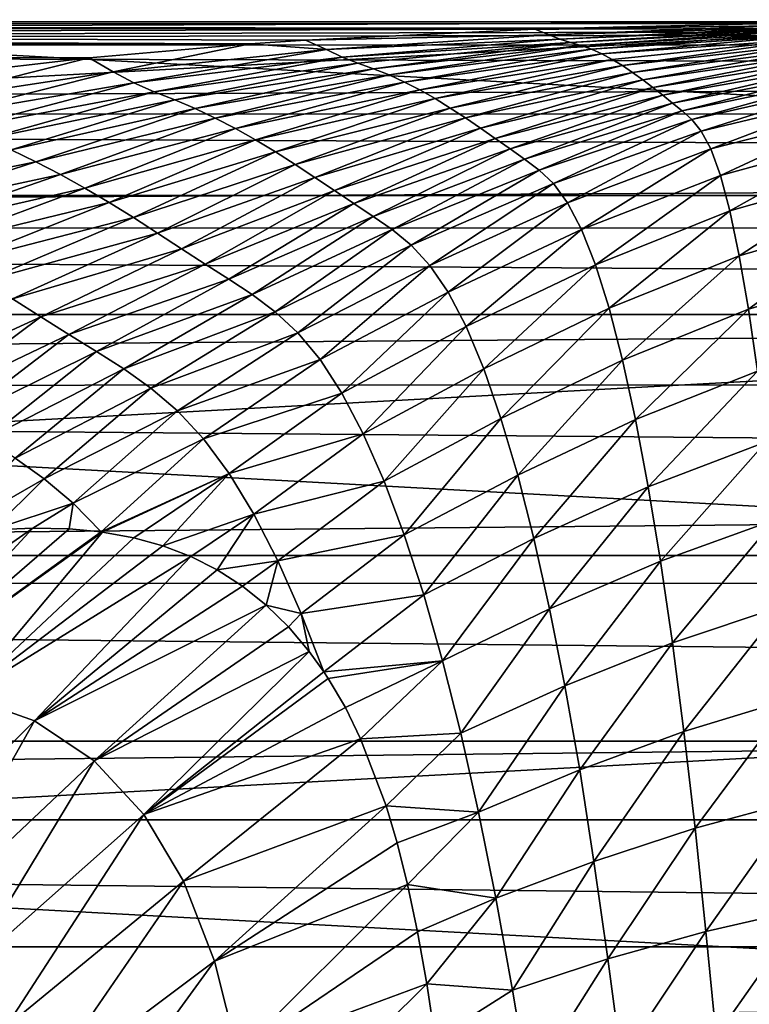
# Model space of a CAD drawing. Header units: metres. Extents: x -139 to 106, y -189 to 40.
# Tile 96 of 256: x -82.74 to -78.14, y 13.81 to 20.01. Entities that reach past the tile are written whole.
import ezdxf

# ---------------------------------------------------------------- set-up
doc = ezdxf.new("R2010")
doc.units = ezdxf.units.M
doc.layers.add('solid_153_ABGANG1_SW0003', color=7, linetype='CONTINUOUS')

msp = doc.modelspace()

# ---------------------------------------------------------------- linework, layer by layer
at = {"layer": 'solid_153_ABGANG1_SW0003'}
for points in [[(-58.692417, 20.955666, 5.037949), (-94.307564, 20.955683, 5.037949), (-96.469521, 18.906826, 5.037949)], [(-56.530457, 18.906807, 5.037949), (-58.692417, 20.955666, 5.037949), (-96.469521, 18.906826, 5.037949)], [(-100.382797, 18.155224, -5.962051), (-98.27993, 20.630913, -5.962051), (-52.617207, 18.155224, -5.962051)], [(-98.27993, 20.630913, -5.962051), (-54.72007, 20.630913, -5.962051), (-52.617207, 18.155224, -5.962051)], [(-116.999969, 19.854172, 78.473495), (-47.66711, 19.999994, 76.062981), (-62.083179, 19.999994, 76.062943)], [(-47.66711, 19.964281, 77.257454), (-47.66711, 19.999994, 76.062981), (-116.999969, 19.854172, 78.473495)], [(-116.999969, 19.854172, 78.473495), (-62.083179, 19.999994, 76.062943), (-76.500114, 19.999994, 76.063034)], [(-116.999969, 19.999994, 76.062767), (-76.500114, 19.999994, 76.063034), (-78.09391, 19.988132, 75.374069)], [(-116.999969, 19.999994, 76.062767), (-116.999969, 19.854172, 78.473495), (-76.500114, 19.999994, 76.063034)], [(-116.999969, 19.999994, 76.062767), (-78.09391, 19.988132, 75.374069), (-79.270912, 19.961172, 74.81723)], [(-116.999969, 19.999994, 76.062767), (-79.270912, 19.961172, 74.81723), (-79.493187, 19.95392, 74.706001)], [(-116.999969, 19.999994, 76.062767), (-79.493187, 19.95392, 74.706001), (-80.940079, 19.885185, 73.922867)], [(-116.999969, 19.999994, 76.062767), (-80.940079, 19.885185, 73.922867), (-81.287941, 19.861908, 73.716621)], [(-116.999969, 19.854172, 73.652031), (-116.999969, 19.999994, 76.062767), (-81.287941, 19.861908, 73.716621)], [(-79.270912, 19.961172, 74.81723), (-78.09391, 19.988132, 75.374069), (-77.95578, 19.974728, 74.626785)], [(-47.66711, 19.856104, 78.457535), (-47.66711, 19.964281, 77.257454), (-116.999969, 19.854172, 78.473495)], [(-80.940079, 19.885185, 73.922867), (-79.493187, 19.95392, 74.706001), (-79.403053, 19.919352, 73.959435)], [(-79.493187, 19.95392, 74.706001), (-79.270912, 19.961172, 74.81723), (-77.95578, 19.974728, 74.626785)], [(-79.403053, 19.919352, 73.959435), (-79.493187, 19.95392, 74.706001), (-77.95578, 19.974728, 74.626785)], [(-79.403053, 19.919352, 73.959435), (-77.95578, 19.974728, 74.626785), (-77.921944, 19.963289, 73.83075)], [(-79.335754, 19.892052, 73.199852), (-79.403053, 19.919352, 73.959435), (-77.921944, 19.963289, 73.83075)], [(-79.335754, 19.892052, 73.199852), (-77.921944, 19.963289, 73.83075), (-77.888313, 19.954378, 73.034172)], [(-79.268814, 19.871229, 72.43911), (-79.335754, 19.892052, 73.199852), (-77.888313, 19.954378, 73.034172)], [(-79.268814, 19.871229, 72.43911), (-77.888313, 19.954378, 73.034172), (-77.854919, 19.944862, 72.237038)], [(-79.202271, 19.851585, 71.677216), (-79.268814, 19.871229, 72.43911), (-77.854919, 19.944862, 72.237038)], [(-79.202271, 19.851585, 71.677216), (-77.854919, 19.944862, 72.237038), (-77.821793, 19.931725, 71.439316)], [(-79.136169, 19.828001, 70.914162), (-79.202271, 19.851585, 71.677216), (-77.821793, 19.931725, 71.439316)], [(-79.136169, 19.828001, 70.914162), (-77.821793, 19.931725, 71.439316), (-77.788963, 19.913754, 70.641045)], [(-116.999969, 19.854172, 73.652031), (-81.287941, 19.861908, 73.716621), (-82.304886, 19.773722, 73.06282)], [(-82.152893, 19.686094, 72.403473), (-82.304886, 19.773722, 73.06282), (-81.287941, 19.861908, 73.716621)], [(-82.152893, 19.686094, 72.403473), (-81.287941, 19.861908, 73.716621), (-80.807739, 19.825407, 73.224258)], [(-81.287941, 19.861908, 73.716621), (-80.940079, 19.885185, 73.922867), (-80.807739, 19.825407, 73.224258)], [(-80.807739, 19.825407, 73.224258), (-80.940079, 19.885185, 73.922867), (-79.403053, 19.919352, 73.959435)], [(-80.807739, 19.825407, 73.224258), (-79.403053, 19.919352, 73.959435), (-79.335754, 19.892052, 73.199852)], [(-80.708206, 19.77754, 72.503319), (-80.807739, 19.825407, 73.224258), (-79.335754, 19.892052, 73.199852)], [(-80.708206, 19.77754, 72.503319), (-79.335754, 19.892052, 73.199852), (-79.268814, 19.871229, 72.43911)], [(-80.609146, 19.739397, 71.780441), (-80.708206, 19.77754, 72.503319), (-79.268814, 19.871229, 72.43911)], [(-80.510597, 19.704309, 71.05571), (-80.609146, 19.739397, 71.780441), (-79.268814, 19.871229, 72.43911)], [(-80.510597, 19.704309, 71.05571), (-79.268814, 19.871229, 72.43911), (-79.202271, 19.851585, 71.677216)], [(-79.070541, 19.7985, 70.150002), (-79.136169, 19.828001, 70.914162), (-77.788963, 19.913754, 70.641045)], [(-79.070541, 19.7985, 70.150002), (-77.788963, 19.913754, 70.641045), (-77.756424, 19.891287, 69.842331)], [(-79.005371, 19.763754, 69.384827), (-79.070541, 19.7985, 70.150002), (-77.756424, 19.891287, 69.842331)], [(-78.940659, 19.72451, 68.618721), (-79.005371, 19.763754, 69.384827), (-77.756424, 19.891287, 69.842331)], [(-78.940659, 19.72451, 68.618721), (-77.756424, 19.891287, 69.842331), (-77.72419, 19.86471, 69.043259)], [(-78.876411, 19.681522, 67.851776), (-78.940659, 19.72451, 68.618721), (-77.72419, 19.86471, 69.043259)], [(-78.876411, 19.681522, 67.851776), (-77.72419, 19.86471, 69.043259), (-77.692245, 19.834406, 68.243942)], [(-47.66711, 19.674835, 79.65451), (-47.66711, 19.856104, 78.457535), (-116.999969, 19.854172, 78.473495)], [(-116.999969, 19.854172, 73.652031), (-82.304886, 19.773722, 73.06282), (-82.88195, 19.70742, 72.654343)], [(-47.66711, 19.674835, 79.65451), (-116.999969, 19.854172, 78.473495), (-116.999969, 19.418831, 80.849075)], [(-82.022797, 19.616837, 71.724045), (-82.152893, 19.686094, 72.403473), (-80.807739, 19.825407, 73.224258)], [(-82.022797, 19.616837, 71.724045), (-80.807739, 19.825407, 73.224258), (-80.708206, 19.77754, 72.503319)], [(-80.412613, 19.665829, 70.329239), (-80.510597, 19.704309, 71.05571), (-79.202271, 19.851585, 71.677216)], [(-80.412613, 19.665829, 70.329239), (-79.202271, 19.851585, 71.677216), (-79.136169, 19.828001, 70.914162)], [(-80.315193, 19.621296, 69.601128), (-80.412613, 19.665829, 70.329239), (-79.136169, 19.828001, 70.914162)], [(-80.315193, 19.621296, 69.601128), (-79.136169, 19.828001, 70.914162), (-79.070541, 19.7985, 70.150002)], [(-80.21833, 19.571281, 68.871483), (-80.315193, 19.621296, 69.601128), (-79.070541, 19.7985, 70.150002)], [(-80.21833, 19.571281, 68.871483), (-79.070541, 19.7985, 70.150002), (-79.005371, 19.763754, 69.384827)], [(-78.81263, 19.635571, 67.083923), (-78.876411, 19.681522, 67.851776), (-77.692245, 19.834406, 68.243942)], [(-78.81263, 19.635571, 67.083923), (-77.692245, 19.834406, 68.243942), (-77.660606, 19.800882, 67.444298)], [(-78.749374, 19.587523, 66.314598), (-78.81263, 19.635571, 67.083923), (-77.660606, 19.800882, 67.444298)], [(-78.749374, 19.587523, 66.314598), (-77.660606, 19.800882, 67.444298), (-77.629311, 19.764997, 66.643822)], [(-83.425232, 19.492002, 71.485916), (-82.304886, 19.773722, 73.06282), (-82.152893, 19.686094, 72.403473)], [(-83.425232, 19.492002, 71.485916), (-82.88195, 19.70742, 72.654343), (-82.304886, 19.773722, 73.06282)], [(-81.893295, 19.560175, 71.04158), (-82.022797, 19.616837, 71.724045), (-80.708206, 19.77754, 72.503319)], [(-81.893295, 19.560175, 71.04158), (-80.708206, 19.77754, 72.503319), (-80.609146, 19.739397, 71.780441)], [(-81.764412, 19.508404, 70.356422), (-81.893295, 19.560175, 71.04158), (-80.609146, 19.739397, 71.780441)], [(-81.764412, 19.508404, 70.356422), (-80.609146, 19.739397, 71.780441), (-80.510597, 19.704309, 71.05571)], [(-80.122025, 19.516462, 68.140396), (-80.21833, 19.571281, 68.871483), (-79.005371, 19.763754, 69.384827)], [(-80.122025, 19.516462, 68.140396), (-79.005371, 19.763754, 69.384827), (-78.940659, 19.72451, 68.618721)], [(-78.686714, 19.538265, 65.543121), (-78.749374, 19.587523, 66.314598), (-77.629311, 19.764997, 66.643822)], [(-78.686714, 19.538265, 65.543121), (-77.629311, 19.764997, 66.643822), (-77.598389, 19.727669, 65.841888)], [(-47.66711, 19.42107, 80.839981), (-47.66711, 19.674835, 79.65451), (-116.999969, 19.418831, 80.849075)], [(-83.266693, 19.403187, 70.851601), (-83.425232, 19.492002, 71.485916), (-82.152893, 19.686094, 72.403473)], [(-83.266693, 19.403187, 70.851601), (-82.152893, 19.686094, 72.403473), (-82.022797, 19.616837, 71.724045)], [(-81.636192, 19.454031, 69.668915), (-81.764412, 19.508404, 70.356422), (-80.510597, 19.704309, 71.05571)], [(-81.636192, 19.454031, 69.668915), (-80.510597, 19.704309, 71.05571), (-80.412613, 19.665829, 70.329239)], [(-80.026253, 19.457508, 67.407982), (-80.122025, 19.516462, 68.140396), (-78.940659, 19.72451, 68.618721)], [(-80.026253, 19.457508, 67.407982), (-78.940659, 19.72451, 68.618721), (-78.876411, 19.681522, 67.851776)], [(-79.931038, 19.395205, 66.674156), (-80.026253, 19.457508, 67.407982), (-78.876411, 19.681522, 67.851776)], [(-79.931038, 19.395205, 66.674156), (-78.876411, 19.681522, 67.851776), (-78.81263, 19.635571, 67.083923)], [(-78.624718, 19.488686, 64.768845), (-78.686714, 19.538265, 65.543121), (-77.598389, 19.727669, 65.841888)], [(-78.624718, 19.488686, 64.768845), (-77.598389, 19.727669, 65.841888), (-77.567879, 19.689821, 65.037903)], [(-78.563454, 19.439291, 63.991276), (-78.624718, 19.488686, 64.768845), (-77.567879, 19.689821, 65.037903)], [(-78.563454, 19.439291, 63.991276), (-77.567879, 19.689821, 65.037903), (-77.537819, 19.65209, 64.231407)], [(-83.108894, 19.329605, 70.212791), (-83.266693, 19.403187, 70.851601), (-82.022797, 19.616837, 71.724045)], [(-83.108894, 19.329605, 70.212791), (-82.022797, 19.616837, 71.724045), (-81.893295, 19.560175, 71.04158)], [(-81.508629, 19.393719, 68.979286), (-81.636192, 19.454031, 69.668915), (-80.412613, 19.665829, 70.329239)], [(-81.508629, 19.393719, 68.979286), (-80.412613, 19.665829, 70.329239), (-80.315193, 19.621296, 69.601128)], [(-81.381699, 19.327841, 68.287659), (-81.508629, 19.393719, 68.979286), (-80.315193, 19.621296, 69.601128)], [(-81.381699, 19.327841, 68.287659), (-80.315193, 19.621296, 69.601128), (-80.21833, 19.571281, 68.871483)], [(-79.836441, 19.330656, 65.938332), (-79.931038, 19.395205, 66.674156), (-78.81263, 19.635571, 67.083923)], [(-79.836441, 19.330656, 65.938332), (-78.81263, 19.635571, 67.083923), (-78.749374, 19.587523, 66.314598)], [(-78.502975, 19.385365, 63.211998), (-78.563454, 19.439291, 63.991276), (-77.537819, 19.65209, 64.231407)], [(-78.502975, 19.385365, 63.211998), (-77.537819, 19.65209, 64.231407), (-77.50824, 19.61072, 63.423855)], [(-82.951851, 19.262575, 69.570244), (-83.108894, 19.329605, 70.212791), (-81.893295, 19.560175, 71.04158)], [(-82.951851, 19.262575, 69.570244), (-81.893295, 19.560175, 71.04158), (-81.764412, 19.508404, 70.356422)], [(-81.255394, 19.256895, 67.594139), (-81.381699, 19.327841, 68.287659), (-80.21833, 19.571281, 68.871483)], [(-81.255394, 19.256895, 67.594139), (-80.21833, 19.571281, 68.871483), (-80.122025, 19.516462, 68.140396)], [(-79.742569, 19.26503, 65.199806), (-79.836441, 19.330656, 65.938332), (-78.749374, 19.587523, 66.314598)], [(-79.742569, 19.26503, 65.199806), (-78.749374, 19.587523, 66.314598), (-78.686714, 19.538265, 65.543121)], [(-78.443062, 19.312258, 62.432514), (-78.502975, 19.385365, 63.211998), (-77.50824, 19.61072, 63.423855)], [(-78.443062, 19.312258, 62.432514), (-77.50824, 19.61072, 63.423855), (-77.478798, 19.542463, 62.618145)], [(-82.795578, 19.193621, 68.924706), (-82.951851, 19.262575, 69.570244), (-81.764412, 19.508404, 70.356422)], [(-82.795578, 19.193621, 68.924706), (-81.764412, 19.508404, 70.356422), (-81.636192, 19.454031, 69.668915)], [(-81.129677, 19.181385, 66.898857), (-81.255394, 19.256895, 67.594139), (-80.122025, 19.516462, 68.140396)], [(-81.129677, 19.181385, 66.898857), (-80.122025, 19.516462, 68.140396), (-80.026253, 19.457508, 67.407982)], [(-79.649513, 19.199497, 64.457878), (-79.742569, 19.26503, 65.199806), (-78.686714, 19.538265, 65.543121)], [(-79.649513, 19.199497, 64.457878), (-78.686714, 19.538265, 65.543121), (-78.624718, 19.488686, 64.768845)], [(-79.557358, 19.134846, 63.712002), (-79.649513, 19.199497, 64.457878), (-78.624718, 19.488686, 64.768845)], [(-79.557358, 19.134846, 63.712002), (-78.624718, 19.488686, 64.768845), (-78.563454, 19.439291, 63.991276)], [(-78.383003, 19.199156, 61.652615), (-78.443062, 19.312258, 62.432514), (-77.478798, 19.542463, 62.618145)], [(-78.383003, 19.199156, 61.652615), (-77.478798, 19.542463, 62.618145), (-77.448929, 19.438057, 61.813133)], [(-82.64006, 19.118708, 68.276611), (-82.795578, 19.193621, 68.924706), (-81.636192, 19.454031, 69.668915)], [(-82.64006, 19.118708, 68.276611), (-81.636192, 19.454031, 69.668915), (-81.508629, 19.393719, 68.979286)], [(-81.00457, 19.102016, 66.201744), (-81.129677, 19.181385, 66.898857), (-80.026253, 19.457508, 67.407982)], [(-81.00457, 19.102016, 66.201744), (-80.026253, 19.457508, 67.407982), (-79.931038, 19.395205, 66.674156)], [(-79.466263, 19.066301, 62.963619), (-79.557358, 19.134846, 63.712002), (-78.563454, 19.439291, 63.991276)], [(-79.466263, 19.066301, 62.963619), (-78.563454, 19.439291, 63.991276), (-78.502975, 19.385365, 63.211998)], [(-78.322662, 19.03301, 60.87516), (-78.383003, 19.199156, 61.652615), (-77.448929, 19.438057, 61.813133)], [(-78.322662, 19.03301, 60.87516), (-77.448929, 19.438057, 61.813133), (-77.41848, 19.279034, 61.013012)], [(-47.66711, 19.096302, 82.006752), (-47.66711, 19.42107, 80.839981), (-116.999969, 19.418831, 80.849075)], [(-47.66711, 19.096302, 82.006752), (-116.999969, 19.418831, 80.849075), (-116.999969, 18.700319, 83.154861)], [(-82.485268, 19.038084, 67.626106), (-82.64006, 19.118708, 68.276611), (-81.508629, 19.393719, 68.979286)], [(-82.485268, 19.038084, 67.626106), (-81.508629, 19.393719, 68.979286), (-81.381699, 19.327841, 68.287659)], [(-80.880165, 19.020166, 65.50219), (-81.00457, 19.102016, 66.201744), (-79.931038, 19.395205, 66.674156)], [(-80.880165, 19.020166, 65.50219), (-79.931038, 19.395205, 66.674156), (-79.836441, 19.330656, 65.938332)], [(-79.376167, 18.981323, 62.214325), (-79.466263, 19.066301, 62.963619), (-78.502975, 19.385365, 63.211998)], [(-79.376167, 18.981323, 62.214325), (-78.502975, 19.385365, 63.211998), (-78.443062, 19.312258, 62.432514)], [(-82.331177, 18.952171, 66.97332), (-82.485268, 19.038084, 67.626106), (-81.381699, 19.327841, 68.287659)], [(-82.331177, 18.952171, 66.97332), (-81.381699, 19.327841, 68.287659), (-81.255394, 19.256895, 67.594139)], [(-80.756577, 18.937357, 64.799454), (-80.880165, 19.020166, 65.50219), (-79.836441, 19.330656, 65.938332)], [(-80.756577, 18.937357, 64.799454), (-79.836441, 19.330656, 65.938332), (-79.742569, 19.26503, 65.199806)], [(-79.286659, 18.860657, 61.464565), (-79.376167, 18.981323, 62.214325), (-78.443062, 19.312258, 62.432514)], [(-79.286659, 18.860657, 61.464565), (-78.443062, 19.312258, 62.432514), (-78.383003, 19.199156, 61.652615)], [(-82.177742, 18.861389, 66.318382), (-82.331177, 18.952171, 66.97332), (-81.255394, 19.256895, 67.594139)], [(-82.177742, 18.861389, 66.318382), (-81.255394, 19.256895, 67.594139), (-81.129677, 19.181385, 66.898857)], [(-80.633942, 18.855106, 64.092796), (-80.756577, 18.937357, 64.799454), (-79.742569, 19.26503, 65.199806)], [(-80.633942, 18.855106, 64.092796), (-79.742569, 19.26503, 65.199806), (-79.649513, 19.199497, 64.457878)], [(-78.262894, 18.808622, 60.108517), (-78.322662, 19.03301, 60.87516), (-77.41848, 19.279034, 61.013012)], [(-78.262894, 18.808622, 60.108517), (-77.41848, 19.279034, 61.013012), (-77.3881, 19.056723, 60.225311)], [(-83.873337, 18.868166, 68.066864), (-82.795578, 19.193621, 68.924706), (-82.64006, 19.118708, 68.276611)], [(-82.024963, 18.766411, 65.661263), (-82.177742, 18.861389, 66.318382), (-81.129677, 19.181385, 66.898857)], [(-82.024963, 18.766411, 65.661263), (-81.129677, 19.181385, 66.898857), (-81.00457, 19.102016, 66.201744)], [(-80.512375, 18.774609, 63.381599), (-80.633942, 18.855106, 64.092796), (-79.649513, 19.199497, 64.457878)], [(-80.512375, 18.774609, 63.381599), (-79.649513, 19.199497, 64.457878), (-79.557358, 19.134846, 63.712002)], [(-79.197716, 18.692059, 60.716843), (-79.286659, 18.860657, 61.464565), (-78.383003, 19.199156, 61.652615)], [(-79.197716, 18.692059, 60.716843), (-78.383003, 19.199156, 61.652615), (-78.322662, 19.03301, 60.87516)], [(-83.690353, 18.779011, 67.456078), (-83.873337, 18.868166, 68.066864), (-82.64006, 19.118708, 68.276611)], [(-83.690353, 18.779011, 67.456078), (-82.64006, 19.118708, 68.276611), (-82.485268, 19.038084, 67.626106)], [(-80.392105, 18.691601, 62.667042), (-80.512375, 18.774609, 63.381599), (-79.557358, 19.134846, 63.712002)], [(-80.392105, 18.691601, 62.667042), (-79.557358, 19.134846, 63.712002), (-79.466263, 19.066301, 62.963619)], [(-47.66711, 18.702213, 83.149872), (-47.66711, 19.096302, 82.006752), (-116.999969, 18.700319, 83.154861)], [(-81.872986, 18.668829, 65.001312), (-82.024963, 18.766411, 65.661263), (-81.00457, 19.102016, 66.201744)], [(-81.872986, 18.668829, 65.001312), (-81.00457, 19.102016, 66.201744), (-80.880165, 19.020166, 65.50219)], [(-80.273285, 18.593386, 61.95116), (-80.392105, 18.691601, 62.667042), (-79.466263, 19.066301, 62.963619)], [(-80.273285, 18.593386, 61.95116), (-79.466263, 19.066301, 62.963619), (-79.376167, 18.981323, 62.214325)], [(-78.203987, 18.5268, 59.358158), (-78.262894, 18.808622, 60.108517), (-77.3881, 19.056723, 60.225311)], [(-78.203987, 18.5268, 59.358158), (-77.3881, 19.056723, 60.225311), (-77.357971, 18.772722, 59.455414)], [(-83.508202, 18.683874, 66.842453), (-83.690353, 18.779011, 67.456078), (-82.485268, 19.038084, 67.626106)], [(-83.508202, 18.683874, 66.842453), (-82.485268, 19.038084, 67.626106), (-82.331177, 18.952171, 66.97332)], [(-81.721947, 18.570448, 64.337753), (-81.872986, 18.668829, 65.001312), (-80.880165, 19.020166, 65.50219)], [(-81.721947, 18.570448, 64.337753), (-80.880165, 19.020166, 65.50219), (-80.756577, 18.937357, 64.799454)], [(-79.11013, 18.470041, 59.978249), (-79.197716, 18.692059, 60.716843), (-78.322662, 19.03301, 60.87516)], [(-79.11013, 18.470041, 59.978249), (-78.322662, 19.03301, 60.87516), (-78.262894, 18.808622, 60.108517)], [(-83.326843, 18.583185, 66.226158), (-83.508202, 18.683874, 66.842453), (-82.331177, 18.952171, 66.97332)], [(-83.326843, 18.583185, 66.226158), (-82.331177, 18.952171, 66.97332), (-82.177742, 18.861389, 66.318382)], [(-81.572006, 18.47308, 63.669796), (-81.721947, 18.570448, 64.337753), (-80.756577, 18.937357, 64.799454)], [(-81.572006, 18.47308, 63.669796), (-80.756577, 18.937357, 64.799454), (-80.633942, 18.855106, 64.092796)], [(-80.155869, 18.465849, 61.234901), (-80.273285, 18.593386, 61.95116), (-79.376167, 18.981323, 62.214325)], [(-80.155869, 18.465849, 61.234901), (-79.376167, 18.981323, 62.214325), (-79.286659, 18.860657, 61.464565)], [(-56.530457, 18.906807, 5.037949), (-96.469521, 18.906826, 5.037949), (-98.397163, 16.63623, 5.037949)], [(-54.602818, 16.636209, 5.037949), (-56.530457, 18.906807, 5.037949), (-98.397163, 16.63623, 5.037949)], [(-83.146233, 18.477373, 65.607338), (-83.326843, 18.583185, 66.226158), (-82.177742, 18.861389, 66.318382)], [(-83.146233, 18.477373, 65.607338), (-82.177742, 18.861389, 66.318382), (-82.024963, 18.766411, 65.661263)], [(-81.423325, 18.378269, 62.996731), (-81.572006, 18.47308, 63.669796), (-80.633942, 18.855106, 64.092796)], [(-81.423325, 18.378269, 62.996731), (-80.633942, 18.855106, 64.092796), (-80.512375, 18.774609, 63.381599)], [(-80.040016, 18.296989, 60.520695), (-80.155869, 18.465849, 61.234901), (-79.286659, 18.860657, 61.464565)], [(-80.040016, 18.296989, 60.520695), (-79.286659, 18.860657, 61.464565), (-79.197716, 18.692059, 60.716843)], [(-79.024193, 18.19516, 59.253635), (-79.11013, 18.470041, 59.978249), (-78.262894, 18.808622, 60.108517)], [(-79.024193, 18.19516, 59.253635), (-78.262894, 18.808622, 60.108517), (-78.203987, 18.5268, 59.358158)], [(-82.96637, 18.367224, 64.985931), (-83.146233, 18.477373, 65.607338), (-82.024963, 18.766411, 65.661263)], [(-82.96637, 18.367224, 64.985931), (-82.024963, 18.766411, 65.661263), (-81.872986, 18.668829, 65.001312)], [(-81.276199, 18.282309, 62.319458), (-81.423325, 18.378269, 62.996731), (-80.512375, 18.774609, 63.381599)], [(-81.276199, 18.282309, 62.319458), (-80.512375, 18.774609, 63.381599), (-80.392105, 18.691601, 62.667042)], [(-78.146111, 18.189276, 58.629017), (-78.203987, 18.5268, 59.358158), (-77.357971, 18.772722, 59.455414)], [(-78.146111, 18.189276, 58.629017), (-77.357971, 18.772722, 59.455414), (-77.328224, 18.42902, 58.708515)], [(-47.66711, 18.240492, 84.265465), (-47.66711, 18.702213, 83.149872), (-116.999969, 18.700319, 83.154861)], [(-47.66711, 18.240492, 84.265465), (-116.999969, 18.700319, 83.154861), (-116.999969, 17.709116, 85.357224)], [(-81.130959, 18.173426, 61.640152), (-81.276199, 18.282309, 62.319458), (-80.392105, 18.691601, 62.667042)], [(-81.130959, 18.173426, 61.640152), (-80.392105, 18.691601, 62.667042), (-80.273285, 18.593386, 61.95116)], [(-79.926361, 18.079393, 59.813919), (-80.040016, 18.296989, 60.520695), (-79.197716, 18.692059, 60.716843)], [(-79.926361, 18.079393, 59.813919), (-79.197716, 18.692059, 60.716843), (-79.11013, 18.470041, 59.978249)], [(-82.787437, 18.254622, 64.361191), (-82.96637, 18.367224, 64.985931), (-81.872986, 18.668829, 65.001312)], [(-82.787437, 18.254622, 64.361191), (-81.872986, 18.668829, 65.001312), (-81.721947, 18.570448, 64.337753)], [(-82.609619, 18.141661, 63.732243), (-82.787437, 18.254622, 64.361191), (-81.721947, 18.570448, 64.337753)], [(-82.609619, 18.141661, 63.732243), (-81.721947, 18.570448, 64.337753), (-81.572006, 18.47308, 63.669796)], [(-80.987816, 18.040155, 60.960182), (-81.130959, 18.173426, 61.640152), (-80.273285, 18.593386, 61.95116)], [(-80.987816, 18.040155, 60.960182), (-80.273285, 18.593386, 61.95116), (-80.155869, 18.465849, 61.234901)], [(-78.940109, 17.869144, 58.547367), (-79.024193, 18.19516, 59.253635), (-78.203987, 18.5268, 59.358158)], [(-78.940109, 17.869144, 58.547367), (-78.203987, 18.5268, 59.358158), (-78.146111, 18.189276, 58.629017)], [(-82.433128, 18.030436, 63.098217), (-82.609619, 18.141661, 63.732243), (-81.572006, 18.47308, 63.669796)], [(-82.433128, 18.030436, 63.098217), (-81.572006, 18.47308, 63.669796), (-81.423325, 18.378269, 62.996731)], [(-80.847092, 17.871655, 60.28178), (-80.987816, 18.040155, 60.960182), (-80.155869, 18.465849, 61.234901)], [(-80.847092, 17.871655, 60.28178), (-80.155869, 18.465849, 61.234901), (-80.040016, 18.296989, 60.520695)], [(-79.815201, 17.813526, 59.118649), (-79.926361, 18.079393, 59.813919), (-79.11013, 18.470041, 59.978249)], [(-79.815201, 17.813526, 59.118649), (-79.11013, 18.470041, 59.978249), (-79.024193, 18.19516, 59.253635)], [(-82.258171, 17.922577, 62.458366), (-82.433128, 18.030436, 63.098217), (-81.423325, 18.378269, 62.996731)], [(-82.258171, 17.922577, 62.458366), (-81.423325, 18.378269, 62.996731), (-81.276199, 18.282309, 62.319458)], [(-78.089439, 17.797781, 57.92601), (-78.146111, 18.189276, 58.629017), (-77.328224, 18.42902, 58.708515)], [(-83.533218, 17.716175, 63.383377), (-82.787437, 18.254622, 64.361191), (-82.609619, 18.141661, 63.732243)], [(-82.085152, 17.813499, 61.813702), (-82.258171, 17.922577, 62.458366), (-81.276199, 18.282309, 62.319458)], [(-82.085152, 17.813499, 61.813702), (-81.276199, 18.282309, 62.319458), (-81.130959, 18.173426, 61.640152)], [(-80.709358, 17.659414, 59.609028), (-80.847092, 17.871655, 60.28178), (-80.040016, 18.296989, 60.520695)], [(-80.709358, 17.659414, 59.609028), (-80.040016, 18.296989, 60.520695), (-79.926361, 18.079393, 59.813919)], [(-47.66711, 17.71257, 85.350639), (-47.66711, 18.240492, 84.265465), (-116.999969, 17.709116, 85.357224)], [(-79.706757, 17.501125, 58.43866), (-79.815201, 17.813526, 59.118649), (-79.024193, 18.19516, 59.253635)], [(-79.706757, 17.501125, 58.43866), (-79.024193, 18.19516, 59.253635), (-78.940109, 17.869144, 58.547367)], [(-78.85807, 17.493731, 57.863796), (-78.940109, 17.869144, 58.547367), (-78.146111, 18.189276, 58.629017)], [(-78.85807, 17.493731, 57.863796), (-78.146111, 18.189276, 58.629017), (-78.089439, 17.797781, 57.92601)], [(-102.205688, 15.466664, -5.962051), (-100.382797, 18.155224, -5.962051), (-50.794312, 15.466664, -5.962051)], [(-100.382797, 18.155224, -5.962051), (-52.617207, 18.155224, -5.962051), (-50.794312, 15.466664, -5.962051)], [(-83.340034, 17.59716, 62.814537), (-83.533218, 17.716175, 63.383377), (-82.609619, 18.141661, 63.732243)], [(-83.340034, 17.59716, 62.814537), (-82.609619, 18.141661, 63.732243), (-82.433128, 18.030436, 63.098217)], [(-81.914543, 17.691946, 61.166355), (-82.085152, 17.813499, 61.813702), (-81.130959, 18.173426, 61.640152)], [(-81.914543, 17.691946, 61.166355), (-81.130959, 18.173426, 61.640152), (-80.987816, 18.040155, 60.960182)], [(-80.574936, 17.403526, 58.945419), (-80.709358, 17.659414, 59.609028), (-79.926361, 18.079393, 59.813919)], [(-80.574936, 17.403526, 58.945419), (-79.926361, 18.079393, 59.813919), (-79.815201, 17.813526, 59.118649)], [(-83.148399, 17.481386, 62.239979), (-83.340034, 17.59716, 62.814537), (-82.433128, 18.030436, 63.098217)], [(-83.148399, 17.481386, 62.239979), (-82.433128, 18.030436, 63.098217), (-82.258171, 17.922577, 62.458366)], [(-81.746765, 17.548109, 60.517929), (-81.914543, 17.691946, 61.166355), (-80.987816, 18.040155, 60.960182)], [(-81.746765, 17.548109, 60.517929), (-80.987816, 18.040155, 60.960182), (-80.847092, 17.871655, 60.28178)], [(-82.958618, 17.368355, 61.659538), (-83.148399, 17.481386, 62.239979), (-82.258171, 17.922577, 62.458366)], [(-82.958618, 17.368355, 61.659538), (-82.258171, 17.922577, 62.458366), (-82.085152, 17.813499, 61.813702)], [(-82.771217, 17.250891, 61.074776), (-82.958618, 17.368355, 61.659538), (-82.085152, 17.813499, 61.813702)], [(-82.771217, 17.250891, 61.074776), (-82.085152, 17.813499, 61.813702), (-81.914543, 17.691946, 61.166355)], [(-81.582321, 17.37133, 59.870834), (-81.746765, 17.548109, 60.517929), (-80.847092, 17.871655, 60.28178)], [(-81.582321, 17.37133, 59.870834), (-80.847092, 17.871655, 60.28178), (-80.709358, 17.659414, 59.609028)], [(-80.444069, 17.105547, 58.294308), (-80.574936, 17.403526, 58.945419), (-79.815201, 17.813526, 59.118649)], [(-80.444069, 17.105547, 58.294308), (-79.815201, 17.813526, 59.118649), (-79.706757, 17.501125, 58.43866)], [(-79.601257, 17.14393, 57.777725), (-79.706757, 17.501125, 58.43866), (-78.940109, 17.869144, 58.547367)], [(-79.601257, 17.14393, 57.777725), (-78.940109, 17.869144, 58.547367), (-78.85807, 17.493731, 57.863796)], [(-78.778275, 17.070629, 57.207447), (-78.85807, 17.493731, 57.863796), (-78.089439, 17.797781, 57.92601)], [(-78.778275, 17.070629, 57.207447), (-78.089439, 17.797781, 57.92601), (-78.034134, 17.354124, 57.254227)], [(-47.66711, 17.119562, 86.403), (-47.66711, 17.71257, 85.350639), (-116.999969, 17.709116, 85.357224)], [(-47.66711, 17.119562, 86.403), (-116.999969, 17.709116, 85.357224), (-116.999969, 16.459673, 87.424057)], [(-82.586723, 17.120056, 60.487392), (-82.771217, 17.250891, 61.074776), (-81.914543, 17.691946, 61.166355)], [(-82.586723, 17.120056, 60.487392), (-81.914543, 17.691946, 61.166355), (-81.746765, 17.548109, 60.517929)], [(-81.421768, 17.154573, 59.228317), (-81.582321, 17.37133, 59.870834), (-80.709358, 17.659414, 59.609028)], [(-81.421768, 17.154573, 59.228317), (-80.709358, 17.659414, 59.609028), (-80.574936, 17.403526, 58.945419)], [(-82.405663, 16.967651, 59.898991), (-82.586723, 17.120056, 60.487392), (-81.746765, 17.548109, 60.517929)], [(-82.405663, 16.967651, 59.898991), (-81.746765, 17.548109, 60.517929), (-81.582321, 17.37133, 59.870834)], [(-80.316994, 16.767031, 57.659054), (-80.444069, 17.105547, 58.294308), (-79.706757, 17.501125, 58.43866)], [(-80.316994, 16.767031, 57.659054), (-79.706757, 17.501125, 58.43866), (-79.601257, 17.14393, 57.777725)], [(-79.498894, 16.743599, 57.139793), (-79.601257, 17.14393, 57.777725), (-78.85807, 17.493731, 57.863796)], [(-79.498894, 16.743599, 57.139793), (-78.85807, 17.493731, 57.863796), (-78.778275, 17.070629, 57.207447)], [(-81.265434, 16.898205, 58.593548), (-81.421768, 17.154573, 59.228317), (-80.574936, 17.403526, 58.945419)], [(-81.265434, 16.898205, 58.593548), (-80.574936, 17.403526, 58.945419), (-80.444069, 17.105547, 58.294308)], [(-82.228355, 16.785406, 59.311554), (-82.405663, 16.967651, 59.898991), (-81.582321, 17.37133, 59.870834)], [(-82.228355, 16.785406, 59.311554), (-81.582321, 17.37133, 59.870834), (-81.421768, 17.154573, 59.228317)], [(-78.700745, 16.601345, 56.584808), (-78.778275, 17.070629, 57.207447), (-78.034134, 17.354124, 57.254227)], [(-78.700745, 16.601345, 56.584808), (-78.034134, 17.354124, 57.254227), (-77.980247, 16.860823, 56.620361)], [(-83.196304, 16.771654, 60.436691), (-82.771217, 17.250891, 61.074776), (-82.586723, 17.120056, 60.487392)], [(-82.219002, 16.784119, 59.29895), (-82.228355, 16.785406, 59.311554), (-81.421768, 17.154573, 59.228317)], [(-82.023209, 16.748264, 59.025513), (-82.219002, 16.784119, 59.29895), (-81.421768, 17.154573, 59.228317)], [(-81.838707, 16.696907, 58.749409), (-82.023209, 16.748264, 59.025513), (-81.421768, 17.154573, 59.228317)], [(-81.838707, 16.696907, 58.749409), (-81.421768, 17.154573, 59.228317), (-81.265434, 16.898205, 58.593548)], [(-80.193947, 16.389448, 57.043152), (-80.316994, 16.767031, 57.659054), (-79.601257, 17.14393, 57.777725)], [(-80.193947, 16.389448, 57.043152), (-79.601257, 17.14393, 57.777725), (-79.498894, 16.743599, 57.139793)], [(-47.66711, 16.462479, 87.419991), (-47.66711, 17.119562, 86.403), (-116.999969, 16.459673, 87.424057)], [(-82.912575, 16.798559, 60.139091), (-83.196304, 16.771654, 60.436691), (-82.586723, 17.120056, 60.487392)], [(-82.912575, 16.798559, 60.139091), (-82.586723, 17.120056, 60.487392), (-82.405663, 16.967651, 59.898991)], [(-81.113609, 16.60351, 57.969692), (-81.265434, 16.898205, 58.593548), (-80.444069, 17.105547, 58.294308)], [(-81.113609, 16.60351, 57.969692), (-80.444069, 17.105547, 58.294308), (-80.316994, 16.767031, 57.659054)], [(-79.399681, 16.300682, 56.531158), (-79.498894, 16.743599, 57.139793), (-78.778275, 17.070629, 57.207447)], [(-79.399681, 16.300682, 56.531158), (-78.778275, 17.070629, 57.207447), (-78.700745, 16.601345, 56.584808)], [(-82.659134, 16.809416, 59.852287), (-82.912575, 16.798559, 60.139091), (-82.405663, 16.967651, 59.898991)], [(-82.429649, 16.804586, 59.573341), (-82.659134, 16.809416, 59.852287), (-82.405663, 16.967651, 59.898991)], [(-82.429649, 16.804586, 59.573341), (-82.405663, 16.967651, 59.898991), (-82.228355, 16.785406, 59.311554)], [(-81.663551, 16.62961, 58.468769), (-81.838707, 16.696907, 58.749409), (-81.265434, 16.898205, 58.593548)], [(-81.496704, 16.545582, 58.182415), (-81.663551, 16.62961, 58.468769), (-81.265434, 16.898205, 58.593548)], [(-81.496704, 16.545582, 58.182415), (-81.265434, 16.898205, 58.593548), (-81.113609, 16.60351, 57.969692)], [(-78.625488, 16.086876, 56.004288), (-78.700745, 16.601345, 56.584808), (-77.980247, 16.860823, 56.620361)], [(-78.625488, 16.086876, 56.004288), (-77.980247, 16.860823, 56.620361), (-77.927864, 16.319942, 56.03294)], [(-84.147285, 15.768527, 59.616516), (-82.912575, 16.798559, 60.139091), (-82.659134, 16.809416, 59.852287)], [(-84.147285, 15.768527, 59.616516), (-82.659134, 16.809416, 59.852287), (-83.590096, 15.801941, 59.026863)], [(-83.590096, 15.801941, 59.026863), (-82.659134, 16.809416, 59.852287), (-82.429649, 16.804586, 59.573341)], [(-83.590096, 15.801941, 59.026863), (-82.429649, 16.804586, 59.573341), (-82.228355, 16.785406, 59.311554)], [(-83.590096, 15.801941, 59.026863), (-82.228355, 16.785406, 59.311554), (-82.219002, 16.784119, 59.29895)], [(-83.590096, 15.801941, 59.026863), (-82.219002, 16.784119, 59.29895), (-83.088585, 15.75052, 58.396767)], [(-83.088585, 15.75052, 58.396767), (-82.219002, 16.784119, 59.29895), (-82.023209, 16.748264, 59.025513)], [(-80.966576, 16.271774, 57.359913), (-81.113609, 16.60351, 57.969692), (-80.316994, 16.767031, 57.659054)], [(-80.966576, 16.271774, 57.359913), (-80.316994, 16.767031, 57.659054), (-80.193947, 16.389448, 57.043152)], [(-83.088585, 15.75052, 58.396767), (-82.023209, 16.748264, 59.025513), (-81.838707, 16.696907, 58.749409)], [(-83.088585, 15.75052, 58.396767), (-81.838707, 16.696907, 58.749409), (-81.663551, 16.62961, 58.468769)], [(-80.074921, 15.972865, 56.452461), (-80.193947, 16.389448, 57.043152), (-79.498894, 16.743599, 57.139793)], [(-80.074921, 15.972865, 56.452461), (-79.498894, 16.743599, 57.139793), (-79.399681, 16.300682, 56.531158)], [(-54.602818, 16.636209, 5.037949), (-98.397163, 16.63623, 5.037949), (-100.067955, 14.170441, 5.037949)], [(-52.93203, 14.170416, 5.037949), (-54.602818, 16.636209, 5.037949), (-100.067955, 14.170441, 5.037949)], [(-83.088585, 15.75052, 58.396767), (-81.663551, 16.62961, 58.468769), (-82.648537, 15.594841, 57.737495)], [(-82.648537, 15.594841, 57.737495), (-81.663551, 16.62961, 58.468769), (-81.496704, 16.545582, 58.182415)], [(-81.337791, 16.443897, 57.889866), (-81.496704, 16.545582, 58.182415), (-81.113609, 16.60351, 57.969692)], [(-81.187431, 16.324266, 57.592606), (-81.337791, 16.443897, 57.889866), (-81.113609, 16.60351, 57.969692)], [(-81.187431, 16.324266, 57.592606), (-81.113609, 16.60351, 57.969692), (-80.966576, 16.271774, 57.359913)], [(-79.303505, 15.815055, 55.96003), (-79.399681, 16.300682, 56.531158), (-78.700745, 16.601345, 56.584808)], [(-79.303505, 15.815055, 55.96003), (-78.700745, 16.601345, 56.584808), (-78.625488, 16.086876, 56.004288)], [(-82.648537, 15.594841, 57.737495), (-81.496704, 16.545582, 58.182415), (-81.337791, 16.443897, 57.889866)], [(-47.66711, 15.744831, 88.395653), (-47.66711, 16.462479, 87.419991), (-116.999969, 16.459673, 87.424057)], [(-47.66711, 15.744831, 88.395653), (-116.999969, 16.459673, 87.424057), (-116.999969, 14.970211, 89.325218)], [(-82.648537, 15.594841, 57.737495), (-81.337791, 16.443897, 57.889866), (-81.187431, 16.324266, 57.592606)], [(-80.823769, 15.904373, 56.767567), (-80.966576, 16.271774, 57.359913), (-80.193947, 16.389448, 57.043152)], [(-80.823769, 15.904373, 56.767567), (-80.193947, 16.389448, 57.043152), (-80.074921, 15.972865, 56.452461)], [(-82.648537, 15.594841, 57.737495), (-81.187431, 16.324266, 57.592606), (-82.27182, 15.342676, 57.065056)], [(-82.27182, 15.342676, 57.065056), (-81.187431, 16.324266, 57.592606), (-81.046394, 16.186808, 57.292664)], [(-81.046394, 16.186808, 57.292664), (-81.187431, 16.324266, 57.592606), (-80.966576, 16.271774, 57.359913)], [(-80.915619, 16.032269, 56.992805), (-81.046394, 16.186808, 57.292664), (-80.966576, 16.271774, 57.359913)], [(-80.915619, 16.032269, 56.992805), (-80.966576, 16.271774, 57.359913), (-80.823769, 15.904373, 56.767567)], [(-79.959694, 15.516389, 55.894928), (-80.074921, 15.972865, 56.452461), (-79.399681, 16.300682, 56.531158)], [(-79.959694, 15.516389, 55.894928), (-79.399681, 16.300682, 56.531158), (-79.303505, 15.815055, 55.96003)], [(-78.552521, 15.527006, 55.474495), (-78.625488, 16.086876, 56.004288), (-77.927864, 16.319942, 56.03294)], [(-78.552521, 15.527006, 55.474495), (-77.927864, 16.319942, 56.03294), (-77.87709, 15.732893, 55.498875)], [(-82.27182, 15.342676, 57.065056), (-81.046394, 16.186808, 57.292664), (-80.915619, 16.032269, 56.992805)], [(-79.210281, 15.285131, 55.436184), (-79.303505, 15.815055, 55.96003), (-78.625488, 16.086876, 56.004288)], [(-79.210281, 15.285131, 55.436184), (-78.625488, 16.086876, 56.004288), (-78.552521, 15.527006, 55.474495)], [(-82.27182, 15.342676, 57.065056), (-80.915619, 16.032269, 56.992805), (-81.959618, 15.004559, 56.396282)], [(-81.959618, 15.004559, 56.396282), (-80.915619, 16.032269, 56.992805), (-80.823769, 15.904373, 56.767567)], [(-80.796013, 15.862016, 56.696854), (-80.823769, 15.904373, 56.767567), (-80.074921, 15.972865, 56.452461)], [(-80.688103, 15.677857, 56.408779), (-80.796013, 15.862016, 56.696854), (-80.074921, 15.972865, 56.452461)], [(-80.591743, 15.481671, 56.131443), (-80.688103, 15.677857, 56.408779), (-80.074921, 15.972865, 56.452461)], [(-80.591743, 15.481671, 56.131443), (-80.074921, 15.972865, 56.452461), (-79.959694, 15.516389, 55.894928)], [(-81.959618, 15.004559, 56.396282), (-80.823769, 15.904373, 56.767567), (-80.796013, 15.862016, 56.696854)], [(-81.959618, 15.004559, 56.396282), (-80.796013, 15.862016, 56.696854), (-80.688103, 15.677857, 56.408779)], [(-79.848061, 15.018084, 55.380013), (-79.959694, 15.516389, 55.894928), (-79.303505, 15.815055, 55.96003)], [(-79.848061, 15.018084, 55.380013), (-79.303505, 15.815055, 55.96003), (-79.210281, 15.285131, 55.436184)], [(-47.66711, 14.971713, 89.323517), (-47.66711, 15.744831, 88.395653), (-116.999969, 14.970211, 89.325218)], [(-83.088585, 15.75052, 58.396767), (-82.648537, 15.594841, 57.737495), (-83.74469, 14.50045, 57.339268)], [(-78.481934, 14.918567, 55.007111), (-78.552521, 15.527006, 55.474495), (-77.87709, 15.732893, 55.498875)], [(-78.481934, 14.918567, 55.007111), (-77.87709, 15.732893, 55.498875), (-77.828094, 15.095622, 55.030888)], [(-81.959618, 15.004559, 56.396282), (-80.688103, 15.677857, 56.408779), (-80.591743, 15.481671, 56.131443)], [(-82.648537, 15.594841, 57.737495), (-83.382439, 14.296199, 56.747128), (-83.74469, 14.50045, 57.339268)], [(-82.648537, 15.594841, 57.737495), (-82.27182, 15.342676, 57.065056), (-83.382439, 14.296199, 56.747128)], [(-80.430611, 15.058986, 55.614773), (-80.591743, 15.481671, 56.131443), (-79.959694, 15.516389, 55.894928)], [(-80.430611, 15.058986, 55.614773), (-79.959694, 15.516389, 55.894928), (-79.848061, 15.018084, 55.380013)], [(-79.119957, 14.708831, 54.969685), (-79.210281, 15.285131, 55.436184), (-78.552521, 15.527006, 55.474495)], [(-79.119957, 14.708831, 54.969685), (-78.552521, 15.527006, 55.474495), (-78.481934, 14.918567, 55.007111)], [(-103.727242, 12.596712, -5.962051), (-102.205688, 15.466664, -5.962051), (-49.272755, 12.596712, -5.962051)], [(-102.205688, 15.466664, -5.962051), (-50.794312, 15.466664, -5.962051), (-49.272755, 12.596712, -5.962051)], [(-81.959618, 15.004559, 56.396282), (-80.591743, 15.481671, 56.131443), (-81.708725, 14.584085, 55.752674)], [(-81.708725, 14.584085, 55.752674), (-80.591743, 15.481671, 56.131443), (-80.430611, 15.058986, 55.614773)], [(-82.27182, 15.342676, 57.065056), (-83.078003, 14.015411, 56.153294), (-83.382439, 14.296199, 56.747128)], [(-82.27182, 15.342676, 57.065056), (-81.959618, 15.004559, 56.396282), (-83.078003, 14.015411, 56.153294)], [(-79.739853, 14.475996, 54.917057), (-79.848061, 15.018084, 55.380013), (-79.210281, 15.285131, 55.436184)], [(-79.739853, 14.475996, 54.917057), (-79.210281, 15.285131, 55.436184), (-79.119957, 14.708831, 54.969685)], [(-78.413979, 14.267048, 54.602524), (-78.481934, 14.918567, 55.007111), (-77.828094, 15.095622, 55.030888)], [(-78.413979, 14.267048, 54.602524), (-77.828094, 15.095622, 55.030888), (-77.781265, 14.41212, 54.631573)], [(-81.708725, 14.584085, 55.752674), (-80.430611, 15.058986, 55.614773), (-81.513191, 14.079929, 55.160042)], [(-81.513191, 14.079929, 55.160042), (-80.430611, 15.058986, 55.614773), (-80.361595, 14.825346, 55.368118)], [(-80.361595, 14.825346, 55.368118), (-80.430611, 15.058986, 55.614773), (-79.848061, 15.018084, 55.380013)], [(-47.66711, 14.145867, 90.201164), (-47.66711, 14.971713, 89.323517), (-116.999969, 14.970211, 89.325218)], [(-47.66711, 14.145867, 90.201164), (-116.999969, 14.970211, 89.325218), (-116.999969, 13.262449, 91.032974)], [(-81.959618, 15.004559, 56.396282), (-82.830193, 13.663596, 55.57468), (-83.078003, 14.015411, 56.153294)], [(-81.959618, 15.004559, 56.396282), (-81.708725, 14.584085, 55.752674), (-82.830193, 13.663596, 55.57468)], [(-80.29644, 14.563057, 55.118721), (-80.361595, 14.825346, 55.368118), (-79.848061, 15.018084, 55.380013)], [(-80.29644, 14.563057, 55.118721), (-79.848061, 15.018084, 55.380013), (-79.739853, 14.475996, 54.917057)], [(-79.032623, 14.093602, 54.557159), (-79.119957, 14.708831, 54.969685), (-78.481934, 14.918567, 55.007111)], [(-79.032623, 14.093602, 54.557159), (-78.481934, 14.918567, 55.007111), (-78.413979, 14.267048, 54.602524)], [(-81.513191, 14.079929, 55.160042), (-80.361595, 14.825346, 55.368118), (-80.29644, 14.563057, 55.118721)], [(-79.634979, 13.897038, 54.502724), (-79.739853, 14.475996, 54.917057), (-79.119957, 14.708831, 54.969685)], [(-79.634979, 13.897038, 54.502724), (-79.119957, 14.708831, 54.969685), (-79.032623, 14.093602, 54.557159)], [(-81.708725, 14.584085, 55.752674), (-82.633652, 13.239615, 55.032917), (-82.830193, 13.663596, 55.57468)], [(-81.708725, 14.584085, 55.752674), (-81.513191, 14.079929, 55.160042), (-82.633652, 13.239615, 55.032917)], [(-81.513191, 14.079929, 55.160042), (-80.29644, 14.563057, 55.118721), (-81.366585, 13.496377, 54.635792)], [(-81.366585, 13.496377, 54.635792), (-80.29644, 14.563057, 55.118721), (-80.234001, 14.265318, 54.864983)], [(-80.234001, 14.265318, 54.864983), (-80.29644, 14.563057, 55.118721), (-79.739853, 14.475996, 54.917057)], [(-80.175163, 13.936624, 54.613754), (-80.234001, 14.265318, 54.864983), (-79.739853, 14.475996, 54.917057)], [(-80.175163, 13.936624, 54.613754), (-79.739853, 14.475996, 54.917057), (-79.634979, 13.897038, 54.502724)], [(-78.348877, 13.604792, 54.218559), (-78.413979, 14.267048, 54.602524), (-77.781265, 14.41212, 54.631573)], [(-78.348877, 13.604792, 54.218559), (-77.781265, 14.41212, 54.631573), (-77.736862, 13.718801, 54.25378)], [(-81.366585, 13.496377, 54.635792), (-80.234001, 14.265318, 54.864983), (-80.175163, 13.936624, 54.613754)], [(-78.948395, 13.46459, 54.166054), (-79.032623, 14.093602, 54.557159), (-78.413979, 14.267048, 54.602524)], [(-78.948395, 13.46459, 54.166054), (-78.413979, 14.267048, 54.602524), (-78.348877, 13.604792, 54.218559)], [(-52.93203, 14.170416, 5.037949), (-100.067955, 14.170441, 5.037949), (-100.800888, 12.873104, 5.037949)], [(-52.93203, 14.170416, 5.037949), (-100.800888, 12.873104, 5.037949), (-76.5, 12.999999, 5.037949)], [(-47.66711, 13.268622, 91.027504), (-47.66711, 14.145867, 90.201164), (-116.999969, 13.262449, 91.032974)], [(-79.533516, 13.301986, 54.110176), (-79.634979, 13.897038, 54.502724), (-79.032623, 14.093602, 54.557159)], [(-79.533516, 13.301986, 54.110176), (-79.032623, 14.093602, 54.557159), (-78.948395, 13.46459, 54.166054)], [(-81.513191, 14.079929, 55.160042), (-82.48391, 12.744747, 54.547939), (-82.633652, 13.239615, 55.032917)], [(-81.513191, 14.079929, 55.160042), (-81.366585, 13.496377, 54.635792), (-82.48391, 12.744747, 54.547939)], [(-81.366585, 13.496377, 54.635792), (-80.175163, 13.936624, 54.613754), (-81.255585, 12.865279, 54.14962)], [(-81.255585, 12.865279, 54.14962), (-80.175163, 13.936624, 54.613754), (-80.120796, 13.588456, 54.368019)], [(-80.120796, 13.588456, 54.368019), (-80.175163, 13.936624, 54.613754), (-79.634979, 13.897038, 54.502724)], [(-80.120796, 13.588456, 54.368019), (-79.634979, 13.897038, 54.502724), (-79.533516, 13.301986, 54.110176)]]:
    msp.add_3dface(points, dxfattribs=at)

doc.saveas('drawing.dxf')
